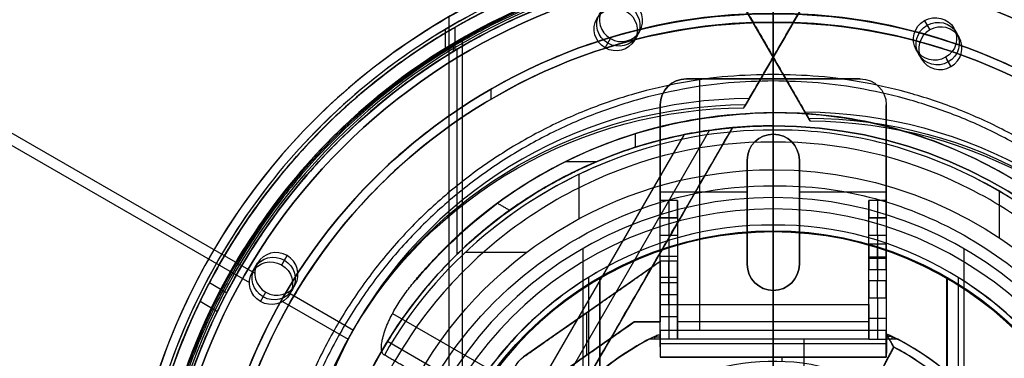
# Model space of a CAD drawing. Header units: millimetres. Extents: x -602 to 602, y -660 to 383.
# Tile 8 of 13: x -87 to 27, y 25 to 64. Entities that reach past the tile are written whole.
import ezdxf

# ---------------------------------------------------------------- set-up
doc = ezdxf.new("R2010")
doc.units = ezdxf.units.MM

msp = doc.modelspace()

# ---------------------------------------------------------------- linework, layer by layer
at = {"color": 8, "true_color": 0x7f7f7f}
for p, q in [((-571.21, 330.51, 63.33), (-59.57, 35.12, 63.33)), ((-571.83, 329.44, 68.69), (-60.18, 34.04, 68.69)), ((4.25, 52.76, 53.9), (-4.66, 68.18, 53.9)), ((4.72, 68.07, 78.33), (-3.2, 54.35, 78.33)), ((-37.25, 64.64, 43.5), (-37.25, -64.64, 43.5)), ((-36.55, 63.43, 89.35), (-36.55, 60.76, 89.35)), ((17.46, 64.2, 58.01), (18.08, 63.13, 52.65)), ((17.46, 64.2, 58.01), (18.08, 63.13, 52.65)), ((-37.69, 63.16), (-37.69, 60.83)), ((-15.89, 61.93, 79.38), (-15.27, 63, 74.02)), ((20.84, 63.34, 58.57), (21.46, 62.27, 53.21)), ((-36.74, 61.56, 46.48), (-36.74, 60.65, 46.48)), ((-35.73, 62.01, 40.5), (-35.73, -62.01, 40.5)), ((-19.27, 61.07, 78.82), (-18.65, 62.14, 73.46)), ((0.76, 61.21, 75.51), (0.76, 61.21, 81.16)), ((-36.33, 60.87, 88.1), (-36.33, 37.27, 88.1)), ((-0.2, 60.47, 51.07), (-0.2, 60.47, 56.72)), ((16.51, 60.84, 58.57), (17.13, 59.77, 53.21)), ((19.9, 59.97, 59.06), (20.51, 58.91, 53.78)), ((-32.43, 56.29, 259.6), (-32.43, 55.13, 259.6)), ((-46.5, -11.88, 62.1), (-10.15, 51.08, 78.88)), ((-4.62, 51.88, 76.25), (-42.38, -13.53, 58.81)), ((-7.28, 51.57, 71.59), (-42.38, -9.23, 55.38)), ((-15.8, 51.18, 67.1), (-15.8, 49.62, 67.1)), ((-23.8, 47.97, 67.1), (-20.23, 47.97, 67.1)), ((-22.3, 46.48, 62.1), (-22.3, 41.37, 62.1)), ((26.07, 44.54, 62.1), (26.07, 39.19, 62.1)), ((-35.36, 37.52, 62.1), (-28.3, 37.52, 62.1)), ((-21.84, 37.95, 105.1), (-21.84, -37.95, 105.1)), ((21.98, 37.95, 105.1), (21.98, -37.95, 105.1)), ((-59.87, 35.22, 68.96), (-59.25, 36.29, 63.6)), ((-56.48, 36.08, 69.52), (-55.86, 37.15, 64.16)), ((-64.79, 34.03, 61.45), (-62.8, 32.87, 61.45)), ((-21.19, 34.61, 51.1), (-21.19, -34.61, 51.1)), ((-19.93, 34.64, 199.6), (-19.93, -34.64, 199.6)), ((-19.87, 34.53, 200.6), (-19.87, -34.53, 200.6)), ((20, 34.53, 200.6), (20, -34.53, 200.6)), ((20.07, 34.64, 199.6), (20.07, -34.64, 199.6)), ((21.33, 34.61, 51.1), (21.33, -34.61, 51.1)), ((-58.92, 31.86, 68.4), (-58.3, 32.93, 63.04)), ((-55.77, 32.93, 63.33), (-48.23, 28.57, 63.33)), ((-55.54, 32.72, 68.96), (-54.92, 33.79, 63.6)), ((-65.87, 31.88, 68.61), (-63.88, 30.72, 68.61)), ((-56.39, 31.85, 68.69), (-48.85, 27.5, 68.69)), ((-43.72, 30.49, 63.17), (-23.66, 18.91, 63.17)), ((-48.4, 28.3, 68.9), (-47.78, 29.37, 63.54)), ((-44.31, 27.28, 70.18), (-25.2, 16.24, 70.18))]:
    msp.add_line(p, q, dxfattribs=at)
at = {"color": 7, "true_color": 0xffffff}
for p, q in [((0.07, 70.1, 2.96), (0.07, -70.1, 2.96)), ((0.07, -70.1), (0.07, 70.1)), ((10.07, 57.5, 259.56), (-9.93, 57.5, 259.56)), ((-8.43, 57.5, 261.06), (-8.43, 28.5, 261.06)), ((0.07, 57.5, 258.06), (0.07, 51.13, 258.06)), ((0.07, 57.5, 261.06), (0.07, 57.5, 258.06)), ((0.07, 51.13, 261.06), (0.07, 51.13, 258.06)), ((-2.93, 48.13, 259.56), (-2.93, 36.13, 259.56)), ((3.07, 36.13, 259.56), (3.07, 48.13, 259.56)), ((-12.93, 44.5, 258.06), (-2.93, 44.5, 258.06)), ((3.07, 44.5, 258.06), (13.07, 44.5, 258.06)), ((-2.93, 42.13, 261.06), (-2.93, 42.13, 258.06)), ((3.07, 42.13, 261.06), (3.07, 42.13, 258.06)), ((-10.93, 41.5, 249.06), (-12.93, 41.5, 249.06)), ((-11.93, 41.5, 256.06), (-11.93, 41.5, 242.06)), ((13.07, 41.5, 248.06), (11.07, 41.5, 248.06)), ((12.07, 41.5, 256.06), (12.07, 41.5, 240.06)), ((-12.93, 39.98, 261.06), (-12.93, 39.98, 240.12)), ((13.07, 39.98, 261.06), (13.07, 39.98, 238.12)), ((-11.93, 39.5, 240.06), (-11.93, 34.61, 240.06)), ((12.07, 39.5, 238.06), (12.07, 34.22, 238.06)), ((-12.93, 36.48, 259.56), (-28.65, 25.48, 259.56)), ((-12.93, 37.06, 240.06), (-10.93, 37.06, 240.06)), ((11.07, 37, 252.56), (13.07, 37, 252.56)), ((11.07, 37, 255.56), (13.07, 37, 255.56)), ((11.07, 37, 242.56), (13.07, 37, 242.56)), ((11.07, 37, 245.56), (13.07, 37, 245.56)), ((11.07, 36.86, 238.06), (13.07, 36.86, 238.06)), ((-10.93, 35.5, 258.06), (-10.93, 35.5, 252.06)), ((-10.93, 35.5, 248.06), (-10.93, 35.5, 240.06)), ((11.07, 35.5, 258.06), (11.07, 35.5, 254.06)), ((11.07, 35.5, 254.06), (11.07, 35.5, 244.06)), ((11.07, 35.5, 244.06), (11.07, 35.5, 238.06)), ((-10.93, 34, 252.56), (-12.93, 34, 252.56)), ((-10.93, 34, 247.56), (-12.93, 34, 247.56)), ((0.07, 33.13, 261.06), (0.07, 33.13, 258.06)), ((0.07, 33.13, 258.06), (0.07, 31.5, 258.06)), ((-12.93, 26.63, 236.56), (-12.93, 32.28, 236.56)), ((-11.93, 32.65, 238.44), (-11.93, 27.5, 212.06)), ((-10.93, 31.99, 235.06), (-10.93, 29.5, 235.06)), ((11.07, 29.5, 235.06), (11.07, 31.99, 235.06)), ((12.07, 32.26, 236.44), (12.07, 27.5, 212.06)), ((13.07, 32.29, 236.56), (13.07, 26.63, 236.56)), ((-20.79, 30.98, 261.06), (-20.79, 30.98, 258.06)), ((0.07, 31.5, 258.06), (0.07, 27.5, 212.06)), ((-15.93, 29.5, 259.56), (-25.93, 22.5, 259.56)), ((-21.43, 30.53, 258.06), (-21.43, 25.65, 258.06)), ((-12.93, 29.5, 259.56), (-15.93, 29.5, 259.56)), ((-14.43, 29.5, 258.06), (-14.43, 29.5, 261.06)), ((-10.93, 30.08, 225.25), (-12.93, 30.08, 225.25)), ((11.07, 29.5, 235.06), (-10.93, 29.5, 235.06)), ((13.07, 29.88, 224.25), (11.07, 29.88, 224.25)), ((13.07, 28.5, 259.56), (-12.93, 28.5, 259.56)), ((0.07, 25.46, 223.06), (0.07, 28.5, 258.06)), ((0.07, 28.5, 258.06), (0.07, 28.5, 261.06)), ((-12.93, 27.76, 215.06), (-13.73, 27.76, 215.06)), ((-13.59, 27.83, 215.86), (-13.59, 27.5, 212.06)), ((3.57, 27.5, 212.06), (3.57, 22.73, 212.06)), ((13.92, 26.61, 220.56), (13.07, 28.14, 220.56)), ((13.74, 27.82, 215.75), (13.09, 27.82, 215.75)), ((13.49, 27.38, 223.06), (13.49, 27.38, 218.06)), ((13.72, 27.83, 215.86), (13.72, 27.5, 212.06)), ((13.07, 26.98, 240.56), (-12.93, 26.98, 240.56)), ((13.92, 26.61, 217.06), (12.07, 23.06, 217.06)), ((13.92, 26.61, 223.06), (13.92, 26.61, 216.06)), ((-28.65, 25.48, 261.06), (-28.65, 25.48, 258.06)), ((-20.93, 26, 258.06), (-20.93, 26, 261.06)), ((13.07, 25.46, 220.56), (-12.93, 25.46, 220.56)), ((0.07, 25.46, 218.06), (0.07, 25.46, 223.06)), ((1.07, 25.46, 218.06), (1.07, 24.98, 218.06))]:
    msp.add_line(p, q, dxfattribs=at)
at = {"color": 8, "true_color": 0x7f7f7f}
for centre, radius, start, end in [((0.07, 0, 43.5), 74.64, 90, 270), ((0.07, 0, 22.27), 74.64, 90, 270), ((0.07, 0, 43.5), 74.64, 270, 90), ((0.07, 0, 22.27), 74.64, 270, 90), ((0.07, 0, 89.35), 73.24, 90, 270), ((0.07, 0, 68.66), 73.24, 90, 127.2718), ((0.07, 0, 89.35), 73.24, 270, 90), ((0.07, 0, 68.66), 73.24, 34.0319, 90), ((0.07, 0, 20.25), 71.6, 90, 270), ((0.07, 0, 20.25), 71.6, 270, 90), ((0.07, 0, 89.03), 71.21, 90, 270), ((0.07, 0, 67.91), 70.94, 90, 129.3128), ((0.07, 0, 89.03), 71.21, 270, 90), ((0.07, 0, 67.91), 70.94, 36.8013, 90), ((0.07, 0), 73.6, 112.5, 136.9713), ((0.07, 0, 46.48), 71.74, 112.5, 247.5), ((0.07, 0, 245.66), 65, 90, 270), ((0.07, 0, 88.1), 70.94, 112.5, 135), ((0.07, 0, 245.66), 65, 270, 90), ((0.07, 0, 245.66), 64, 90, 270), ((0.07, 0, 245.66), 64, 270, 90), ((0.07, 0, 65.6), 53.58, 90, 133.7273), ((0.07, 0, 67.1), 53.58, 90, 126.3077), ((0.07, 0, 67.1), 53.58, 270, 90), ((0.07, 0, 65.6), 53.58, 270, 90), ((0.07, 0, 67.1), 52.09, 90, 125.5862), ((0.07, 0, 77.6), 52.09, 90, 95.1636), ((0.07, 0, 67.1), 52.09, 270, 90), ((0.07, 0, 77.6), 52.09, 270, 90), ((0.07, 0, 77.6), 52.09, 109.8895, 270), ((0.07, 0, 62.1), 51.59, 111.4877, 128.4966), ((0.07, 0, 62.1), 51.59, 36.1247, 64.2857), ((0.07, 0), 73.6, 141.6008, 216.9236), ((0.07, 0, 105.1), 43.82, 90, 270), ((0.07, 0, 105.1), 43.82, 270, 90), ((0.07, 0, 52.51), 42.51, 90, 270), ((0.07, 0, 52.51), 42.51, 270, 90), ((0.07, 0, 200.6), 39.87, 90, 270), ((0.07, 0, 200.6), 39.87, 270, 90), ((0.07, 0, 51.1), 40.63, 120, 150), ((0.07, 0, 51.1), 40.63, 30, 60), ((0.07, 0, 68.66), 73.24, 154.0319, 247.2599), ((0.07, 0, 67.91), 70.94, 156.7988, 249.3113), ((0.07, 0, 88.1), 70.94, 157.5, 202.5)]:
    msp.add_arc(centre, radius, start, end, dxfattribs=at)
at = {"color": 8, "true_color": 0x7f7f7f, "extrusion": (0, 0, -1)}
for centre, radius, start, end in [((-0.07, 0, -40.5), 71.6, 270, 90), ((-0.07, 0), 71.6, 270, 90), ((-0.07, 0, -40.5), 71.6, 90, 270), ((-0.07, 0), 71.6, 90, 270), ((-0.07, 0, -89.35), 70.94, 270, 90), ((-0.07, 0, -46.48), 70.94, 270, 90), ((-0.07, 0, -89.35), 70.94, 90, 270), ((-0.07, 0, -46.48), 70.94, 90, 270), ((-0.07, 0, -259.6), 65, 270, 90), ((-0.07, 0, -259.6), 65, 90, 270), ((-0.07, 0, -259.6), 64, 270, 90), ((-0.07, 0, -259.6), 64, 90, 270), ((-0.07, 0, -88.1), 52.09, 270, 90), ((-0.07, 0, -88.1), 52.09, 90, 270), ((-0.07, 0, -62.1), 47.03, 29.8455, 90), ((-0.07, 0, -62.1), 47.03, 90, 270), ((-0.07, 0, -199.6), 40, 270, 90), ((-0.07, 0, -199.6), 40, 90, 270)]:
    msp.add_arc(centre, radius, start, end, dxfattribs=at)
at = {"color": 7, "true_color": 0xffffff}
for centre, radius, start, end in [((0.07, 0), 70.1, 0, 180), ((-9.93, 54.5, 258.06), 3, 90, 180), ((0.07, 48.13, 258.06), 3, 0, 180), ((0.07, 36.13, 258.06), 3, 180, 0), ((0.07, 0, 215.06), 31, 116.4258, 140.732), ((0.07, 0, 212.06), 31, 117.4893, 140.732), ((0.07, 0, 223.06), 31, 294.7939, 65.2061), ((0.07, 0, 217.56), 31, 295.5081, 64.4919), ((0.07, 0, 212.06), 31, 297.4893, 62.5107)]:
    msp.add_arc(centre, radius, start, end, dxfattribs=at)
at = {"color": 7, "true_color": 0xffffff, "extrusion": (0, 0, -1)}
for centre, radius, start, end in [((-0.07, 0, -2.96), 70.1, 360, 180), ((-0.07, 0, -1.48), 70.1, 360, 180), ((9.93, 54.5, -261.06), 3, 0, 90), ((9.93, 54.5, -259.56), 3, 0, 90), ((-10.07, 54.5, -261.06), 3, 90, 180), ((-10.07, 54.5, -258.06), 3, 90, 180), ((-10.07, 54.5, -259.56), 3, 90, 180), ((-0.07, 48.13, -261.06), 3, 0, 180), ((-0.07, 48.13, -259.56), 3, 360, 180), ((-0.07, 36.13, -261.06), 3, 180, 0), ((-0.07, 36.13, -259.56), 3, 180, 360), ((-0.07, 0, -218.06), 25, 32.6836, 176.5602), ((-0.07, 0, -223.06), 30, 117.5, 242.5), ((-0.07, 0, -219.56), 30, 117.5, 242.5), ((26.93, 23.02, -261.06), 3, 0, 55.008), ((26.93, 23.02, -258.06), 3, 0, 55.008), ((26.93, 23.02, -259.56), 3, 0, 55.008)]:
    msp.add_arc(centre, radius, start, end, dxfattribs=at)
at = {"color": 8, "true_color": 0x7f7f7f, "extrusion": (0.112476, 0.194813, -0.97437)}
for centre, radius, start, end in [((47.23, 62.37, -64.32), 2.5, 270, 90), ((47.23, 62.37, -67.07), 2.5, 270, 90), ((47.23, 62.37, -64.32), 2.5, 90, 270), ((47.23, 62.37, -67.07), 2.5, 90, 270), ((2.29, 15.8, -65.16), 53.78, 300.9456, 59.0544), ((2.29, 15.8, -67.07), 53.78, 300.9456, 59.0544), ((66.95, 16.06, -64.32), 2.5, 270, 90), ((66.95, 16.06, -67.07), 2.5, 270, 90), ((66.95, 16.06, -64.32), 2.5, 90, 270), ((66.95, 16.06, -67.07), 2.5, 90, 270)]:
    msp.add_arc(centre, radius, start, end, dxfattribs=at)
at = {"color": 8, "true_color": 0x7f7f7f, "extrusion": (-0.112476, -0.194813, 0.97437)}
for centre, radius, start, end in [((-47.23, 62.37, 61.57), 2.5, 90, 270), ((-47.23, 62.37, 61.57), 2.5, 270, 90), ((-2.29, 15.8, 61.57), 53.78, 120.9456, 239.0544), ((-66.95, 16.06, 61.57), 2.5, 90, 270), ((-66.95, 16.06, 61.57), 2.5, 270, 90)]:
    msp.add_arc(centre, radius, start, end, dxfattribs=at)
at = {"color": 8, "true_color": 0x7f7f7f, "extrusion": (1, 0, 0)}
for radius, start in [(33.13, 284.204), (32.13, 284.4245)]:
    msp.add_arc((31.87, 231.72, 0.07), radius, start, 0, dxfattribs=at)
at = {"color": 8, "true_color": 0x7f7f7f, "extrusion": (0.112476, -0.194813, -0.97437)}
for centre, radius, start, end in [((47.22, -30.12, -67.07), 2.5, 270, 90), ((47.22, -30.12, -67.07), 2.5, 90, 270), ((47.22, -30.12, -64.32), 2.5, 90, 270), ((47.22, -30.12, -64.32), 2.5, 270, 90), ((2.4, 15.8, -67.07), 53.78, 300.9456, 59.0544), ((2.4, 15.8, -63.47), 53.78, 300.9456, 59.0544)]:
    msp.add_arc(centre, radius, start, end, dxfattribs=at)
at = {"color": 8, "true_color": 0x7f7f7f, "extrusion": (-0.112476, 0.194813, 0.97437)}
for centre, radius, start, end in [((-47.22, -30.12, 61.57), 2.5, 90, 270), ((-47.22, -30.12, 61.57), 2.5, 270, 90), ((-2.4, 15.8, 61.57), 53.78, 120.9456, 239.0544)]:
    msp.add_arc(centre, radius, start, end, dxfattribs=at)
at = {"color": 7, "true_color": 0xffffff, "extrusion": (1, 0, 0)}
for centre, radius, start, end in [((43.5, 256.06, -12.93), 2, 90, 180), ((43.5, 256.06, -11.93), 2, 90, 180), ((43.5, 256.06, 11.07), 2, 90, 180), ((43.5, 256.06, 12.07), 2, 90, 180), ((39.5, 242.06, -12.93), 2, 270, 0), ((39.5, 240.06, 11.07), 2, 270, 0), ((39.5, 240.06, 12.07), 2, 270, 0), ((37, 254.06, 11.07), 1.5, 180, 0), ((37, 254.06, 11.07), 1.5, 0, 180), ((37, 244.06, 11.07), 1.5, 180, 0), ((37, 244.06, 11.07), 1.5, 0, 180), ((37, 254.06, 12.07), 1.5, 180, 0), ((37, 254.06, 12.07), 1.5, 0, 180), ((37, 244.06, 12.07), 1.5, 180, 0), ((37, 244.06, 12.07), 1.5, 0, 180), ((34, 250.06, -12.93), 2.5, 0, 180), ((34, 250.06, -12.93), 2.5, 180, 0), ((34.61, 238.06, -12.93), 2, 90, 168.9506), ((34.22, 236.06, 11.07), 2, 90, 168.9506)]:
    msp.add_arc(centre, radius, start, end, dxfattribs=at)
at = {"color": 7, "true_color": 0xffffff, "extrusion": (-1, 0, 0)}
for centre, radius, start, end in [((-43.5, 256.06, 10.93), 2, 0, 90), ((-43.5, 256.06, -13.07), 2, 0, 90), ((-39.5, 242.06, 11.93), 2, 180, 270), ((-39.5, 242.06, 10.93), 2, 180, 270), ((-39.5, 240.06, -13.07), 2, 180, 270), ((-37, 254.06, -13.07), 1.5, 180, 0), ((-37, 254.06, -13.07), 1.5, 0, 180), ((-37, 244.06, -13.07), 1.5, 180, 0), ((-37, 244.06, -13.07), 1.5, 0, 180), ((-34, 250.06, 11.93), 2.5, 0, 180), ((-34, 250.06, 11.93), 2.5, 180, 0), ((-34, 250.06, 10.93), 2.5, 0, 180), ((-34, 250.06, 10.93), 2.5, 180, 0), ((-34.61, 238.06, 11.93), 2, 11.0494, 90), ((-34.61, 238.06, 10.93), 2, 11.0494, 90), ((-34.22, 236.06, -12.07), 2, 11.0494, 90), ((-34.22, 236.06, -13.07), 2, 11.0494, 90)]:
    msp.add_arc(centre, radius, start, end, dxfattribs=at)
at = {"color": 7, "true_color": 0xffffff, "extrusion": (-3.78754e-08, 3.09653e-08, -1)}
msp.add_arc((-0.07, 0, -218.06), 31, 39.268, 64.6792, dxfattribs=at)
at = {"color": 8, "true_color": 0x7f7f7f}
for points, degree in [([(-601.79, 277.55, 54.86), (-56.2, -37.45, 54.86)], 1), ([(-601.77, 277.58, 50.25), (-56.18, -37.42, 50.25)], 1), ([(-601.17, 278.62, 49.5), (-55.58, -36.38, 49.5)], 1), ([(-602.17, 276.9, 53.66), (-56.57, -38.1, 53.66)], 1), ([(0.07, 74.64, 1.04), (-9.74, 74.74, 1.04), (-29.22, 70.71, 1.04), (-54.09, 54.16, 1.04), (-70.68, 29.3, 1.04), (-76.51, 0, 1.04), (-70.68, -29.3, 1.04), (-54.09, -54.16, 1.04), (-29.22, -70.71, 1.04), (-9.74, -74.74, 1.04), (0.07, -74.64, 1.04)], 3), ([(0.07, -74.64, 1.04), (9.88, -74.74, 1.04), (29.36, -70.71, 1.04), (54.22, -54.16, 1.04), (70.82, -29.3, 1.04), (76.65, 0, 1.04), (70.82, 29.3, 1.04), (54.22, 54.16, 1.04), (29.36, 70.71, 1.04), (9.88, 74.74, 1.04), (0.07, 74.64, 1.04)], 3), ([(0.07, 18.14, 43.5), (0.07, 74.64, 43.5)], 1), ([(0.07, 73.24, 47.98), (-9.56, 73.34, 47.98), (-28.67, 69.38, 47.98), (-53.08, 53.15, 47.98), (-69.36, 28.76, 47.98), (-75.08, 0, 47.98), (-69.36, -28.76, 47.98), (-53.08, -53.15, 47.98), (-28.67, -69.38, 47.98), (-9.56, -73.34, 47.98), (0.07, -73.24, 47.98)], 3), ([(0.07, -73.24, 47.98), (9.69, -73.34, 47.98), (28.81, -69.38, 47.98), (53.21, -53.15, 47.98), (69.5, -28.76, 47.98), (75.22, 0, 47.98), (69.5, 28.76, 47.98), (53.21, 53.15, 47.98), (28.81, 69.38, 47.98), (9.69, 73.34, 47.98), (0.07, 73.24, 47.98)], 3), ([(0.07, -71.6, 40.5), (0.07, 71.6, 40.5)], 1), ([(0.07, 50.2, 103.06), (0.07, 71.21, 89.03)], 1), ([(0.07, 52.09, 88.1), (0.07, 70.94, 88.1)], 1), ([(-28.1, 68), (-36.99, 64.29), (-53.34, 53.41), (-69.7, 28.9), (-75.45, 0), (-69.7, -28.9), (-58.79, -45.24), (-51.98, -52.04)], 3), ([(-4.23, 67.45, 54.86), (3.71, 53.69, 58.53)], 1), ([(4.35, 67.41, 77.17), (-2.69, 55.23, 73.92)], 1), ([(-27.39, 66.28, 46.48), (-36.05, 62.66, 46.48), (-51.99, 52.06, 46.48), (-67.94, 28.17, 46.48), (-73.54, 0, 46.48), (-67.94, -28.17, 46.48), (-51.99, -52.06, 46.48), (-36.05, -62.66, 46.48), (-27.39, -66.28, 46.48)], 3), ([(-3.62, 66.38, 49.5), (4.33, 52.61, 53.17)], 1), ([(-3.31, 54.16, 79.28), (3.73, 66.34, 82.52)], 1), ([(0.07, 65, 231.72), (-8.48, 65.09, 231.72), (-25.44, 61.58, 231.72), (-47.1, 47.17, 231.72), (-61.55, 25.52, 231.72), (-66.63, 0, 231.72), (-61.55, -25.52, 231.72), (-47.1, -47.17, 231.72), (-25.44, -61.58, 231.72), (-8.48, -65.09, 231.72), (0.07, -65, 231.72)], 3), ([(-27.08, 65.54, 88.1), (-35.65, 61.96, 88.1), (-43.53, 56.72, 88.1), (-50.09, 50.16, 88.1)], 3), ([(0.07, -65, 231.72), (8.61, -65.09, 231.72), (25.57, -61.58, 231.72), (47.23, -47.17, 231.72), (61.68, -25.52, 231.72), (66.76, 0, 231.72), (61.68, 25.52, 231.72), (47.23, 47.17, 231.72), (25.57, 61.58, 231.72), (8.61, 65.09, 231.72), (0.07, 65, 231.72)], 3), ([(0.07, 64, 259.6), (0.07, 65, 259.6)], 1), ([(0.07, 64, 231.72), (-8.34, 64.08, 231.72), (-25.05, 60.63, 231.72), (-46.37, 46.44, 231.72), (-60.6, 25.13, 231.72), (-65.6, 0, 231.72), (-60.6, -25.13, 231.72), (-46.37, -46.44, 231.72), (-25.05, -60.63, 231.72), (-8.34, -64.08, 231.72), (0.07, -64, 231.72)], 3), ([(0.07, -64, 231.72), (8.48, -64.08, 231.72), (25.18, -60.63, 231.72), (46.5, -46.44, 231.72), (60.73, -25.13, 231.72), (65.73, 0, 231.72), (60.73, 25.13, 231.72), (46.5, 46.44, 231.72), (25.18, 60.63, 231.72), (8.48, 64.08, 231.72), (0.07, 64, 231.72)], 3), ([(0.07, 64, 259.6), (0.07, 64, 231.72)], 1), ([(17.46, 64.2, 58.01), (18.08, 63.13, 52.65)], 1), ([(-19.27, 61.07, 78.82), (-18.65, 62.14, 73.46)], 1), ([(20.51, 58.91, 53.78), (19.9, 59.98, 59.13)], 1), ([(-3.31, 54.16, 79.28), (-2.69, 55.23, 73.92)], 1), ([(0.07, 53.58, 64.09), (-8.35, 53.41, 64.09), (-23.69, 49.95, 64.09), (-36.06, 40.23, 64.09), (-41.5, 33.81, 64.09)], 3), ([(0.07, -53.58, 64.09), (8.14, -53.7, 64.09), (24.08, -49.87, 64.09), (43.4, -34.56, 64.09), (54.09, -12.33, 64.09), (54.09, 12.33, 64.09), (43.4, 34.56, 64.09), (24.08, 49.87, 64.09), (8.14, 53.7, 64.09), (0.07, 53.58, 64.09)], 3), ([(0.07, 52.09, 67.1), (0.07, 53.58, 67.1)], 1), ([(0.07, 53.58, 67.1), (0.07, 53.58, 64.09)], 1), ([(4.33, 52.61, 53.17), (3.71, 53.69, 58.53)], 1), ([(0.07, 51.59, 62.1), (-6.05, 51.63, 62.1), (-18.08, 49.41, 62.1), (-33.85, 40.24, 62.1), (-41.7, 30.95, 62.1), (-44.67, 25.69, 62.1)], 3), ([(-43.37, -15.23, 61.79), (-4.62, 51.88, 79.68)], 1), ([(-4.62, 51.88, 71.96), (-41.52, -12.03, 54.92)], 1), ([(-4.62, 51.88, 71.96), (-4.62, 51.88, 79.68)], 1), ([(0.07, 52.09, 88.1), (0.07, 52.09, 67.1)], 1), ([(22.45, 46.48, 62.1), (15.51, 49.86, 62.1), (7.84, 51.7, 62.1), (0.07, 51.59, 62.1)], 3), ([(0.07, 47.03, 62.1), (0.07, 51.59, 62.1)], 1), ([(-50.09, 50.16, 88.1), (-56.66, 43.6, 88.1), (-67.18, 27.85, 88.1), (-72.72, 0, 88.1), (-67.18, -27.85, 88.1), (-56.66, -43.6, 88.1), (-50.09, -50.16, 88.1)], 3), ([(0.07, 50.2, 103.06), (-7.49, 50.31, 103.06), (-22.43, 46.73, 103.06), (-40.53, 32.38, 103.06), (-50.55, 11.55, 103.06), (-50.55, -11.55, 103.06), (-40.53, -32.38, 103.06), (-22.43, -46.73, 103.06), (-7.49, -50.31, 103.06), (0.07, -50.2, 103.06)], 3), ([(0.07, -50.2, 103.06), (7.63, -50.31, 103.06), (22.57, -46.73, 103.06), (40.67, -32.38, 103.06), (50.68, -11.55, 103.06), (50.68, 11.55, 103.06), (40.67, 32.38, 103.06), (22.57, 46.73, 103.06), (7.63, 50.31, 103.06), (0.07, 50.2, 103.06)], 3), ([(22.45, -46.48, 62.1), (29.39, -43.1, 62.1), (41.79, -33.28, 62.1), (52.08, -11.87, 62.1), (52.08, 11.87, 62.1), (41.79, 33.28, 62.1), (29.39, 43.1, 62.1), (22.45, 46.48, 62.1)], 3), ([(0.07, 45.16, 60.69), (8.05, 45.34, 60.69), (23.66, 40.86, 60.69), (41.02, 23.66, 60.69), (47.33, 0, 60.69), (41.02, -23.66, 60.69), (23.66, -40.86, 60.69), (8.05, -45.34, 60.69), (0.07, -45.16, 60.69)], 3), ([(-41.79, 16.96, 60.69), (-39.61, 22.54, 60.69), (-32.86, 32.59, 60.69), (-17.77, 42.75, 60.69), (-5.92, 45.24, 60.69), (0.07, 45.16, 60.69)], 3), ([(0.07, 45.16, 60.69), (0.07, 42.51, 52.51)], 1), ([(-31.66, 43.18, 67.1), (-30.25, 42.36, 67.1)], 1), ([(0.07, 18.12, 105.1), (0.07, 43.82, 105.1)], 1), ([(0.07, 40.63, 51.1), (-7.11, 40.79, 51.1), (-14.13, 38.77, 51.1), (-20.25, 35.19, 51.1)], 3), ([(20.38, 35.19, 51.1), (14.27, 38.77, 51.1), (7.25, 40.79, 51.1), (0.07, 40.63, 51.1)], 3), ([(0.07, 18.14, 51.1), (0.07, 40.63, 51.1)], 1), ([(0.07, 13.25, 199.6), (0.07, 40, 199.6)], 1), ([(0.07, -39.87, 200.6), (0.07, 39.87, 200.6)], 1), ([(-55.86, 37.15, 64.16), (-56.48, 36.08, 69.52)], 1), ([(-20.25, 35.19, 51.1), (-26.36, 31.6, 51.1), (-36.77, 21.28, 51.1), (-42.45, 0, 51.1), (-36.77, -21.28, 51.1), (-26.36, -31.6, 51.1), (-20.25, -35.19, 51.1)], 3), ([(20.38, -35.19, 51.1), (26.5, -31.6, 51.1), (36.91, -21.28, 51.1), (42.59, 0, 51.1), (36.91, 21.28, 51.1), (26.5, 31.6, 51.1), (20.38, 35.19, 51.1)], 3), ([(-58.92, 31.86, 68.4), (-58.3, 32.93, 63.04)], 1), ([(-40.73, 23.41, 62.1), (-44.67, 25.69, 62.1)], 1)]:
    msp.add_open_spline(points, degree=degree, dxfattribs=at)
for points, weights, knots in [([(-65.88, -31.86, 48.15), (-82.75, 3.04, 53.18), (-63.36, 36.62, 62.13), (-42.82, 72.2, 71.61), (-1.76, 73.22, 76.56)], [0.861164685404, 0.820167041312, 1, 0.811482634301, 0.865639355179], [-162.420204, -162.420204, -162.420204, -83.533367, -83.533367, 0, 0, 0]), ([(-4.89, 73.07, 83.89), (-43.84, 70.43, 78.86), (-63.36, 36.62, 69.85), (-83.75, 1.3, 60.44), (-64.47, -34.63, 55.48)], [0.861638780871, 0.819142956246, 1, 0.812581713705, 0.865016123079], [-162.369697, -162.369697, -162.369697, -82.939938, -82.939938, 0, 0, 0]), ([(65.83, -32.24, 83.89), (83.02, 2.81, 78.86), (63.5, 36.62, 69.85), (43.11, 71.94, 60.44), (2.34, 73.21, 55.48)], [0.861638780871, 0.819142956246, 1, 0.812581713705, 0.865016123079], [-162.369697, -162.369697, -162.369697, -82.939938, -82.939938, 0, 0, 0]), ([(5.45, 73.04, 48.15), (44.11, 70.2, 53.18), (63.5, 36.62, 62.13), (84.04, 1.05, 71.61), (64.39, -35.03, 76.56)], [0.861164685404, 0.820167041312, 1, 0.811482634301, 0.865639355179], [-162.420204, -162.420204, -162.420204, -83.533367, -83.533367, 0, 0, 0]), ([(0.07, 71.44, 88.61), (-71.38, 71.44, 88.61), (-71.38, 0, 88.61), (-71.38, -71.44, 88.61), (0.07, -71.44, 88.61)], [1, 0.707106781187, 1, 0.707106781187, 1], [222.862872, 222.862872, 222.862872, 334.294308, 334.294308, 445.725744, 445.725744, 445.725744]), ([(0.07, -71.44, 88.61), (71.51, -71.44, 88.61), (71.51, 0, 88.61), (71.51, 71.44, 88.61), (0.07, 71.44, 88.61)], [1, 0.707106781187, 1, 0.707106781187, 1], [0, 0, 0, 111.431436, 111.431436, 222.862872, 222.862872, 222.862872]), ([(0.07, 70.94, 76.31), (-40.89, 70.94, 71.59), (-61.37, 35.47, 62.13), (-81.29, 0.98, 52.93), (-62.2, -33.99, 48.15)], [0.868347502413, 0.807007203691, 1, 0.811314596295, 0.865736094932], [-164.264878, -164.264878, -164.264878, -80.998221, -80.998221, 0, 0, 0]), ([(-60.51, -36.92, 55.48), (-82.41, -0.98, 60.13), (-61.37, 35.47, 69.85), (-41.3, 70.23, 79.12), (-1.18, 70.93, 83.89)], [0.871188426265, 0.802734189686, 1, 0.810165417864, 0.866408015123], [-167.14182, -167.14182, -167.14182, -81.6011, -81.6011, 0, 0, 0]), ([(0.07, 70.94, 55.67), (41.03, 70.94, 60.4), (61.51, 35.47, 69.85), (81.57, 0.72, 79.12), (62.12, -34.39, 83.89)], [0.868347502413, 0.807007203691, 1, 0.810165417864, 0.866408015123], [-164.867757, -164.867757, -164.867757, -81.6011, -81.6011, 0, 0, 0]), ([(60.39, -37.34, 76.56), (82.72, -1.27, 71.92), (61.51, 35.47, 62.13), (41.59, 69.97, 52.93), (1.77, 70.92, 48.15)], [0.872072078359, 0.801476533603, 1, 0.811314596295, 0.865736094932], [-167.212828, -167.212828, -167.212828, -80.998221, -80.998221, 0, 0, 0]), ([(0.07, 58.01, 211.37), (-57.95, 58.01, 211.37), (-57.95, 0, 211.37), (-57.95, -58.01, 211.37), (0.07, -58.01, 211.37)], [0.894552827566, 0.632544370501, 0.894552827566, 0.632544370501, 0.894552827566], [0, 0, 0, 130, 130, 260, 260, 260]), ([(0.07, -58.01, 211.37), (58.08, -58.01, 211.37), (58.08, 0, 211.37), (58.08, 58.01, 211.37), (0.07, 58.01, 211.37)], [0.894552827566, 0.632544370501, 0.894552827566, 0.632544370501, 0.894552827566], [0, 0, 0, 130, 130, 260, 260, 260]), ([(0.07, 57.26, 212.03), (-57.19, 57.26, 212.03), (-57.19, 0, 212.03), (-57.19, -57.26, 212.03), (0.07, -57.26, 212.03)], [0.895143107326, 0.632961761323, 0.895143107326, 0.632961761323, 0.895143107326], [0, 0, 0, 128, 128, 256, 256, 256]), ([(0.07, -57.26, 212.03), (57.33, -57.26, 212.03), (57.33, 0, 212.03), (57.33, 57.26, 212.03), (0.07, 57.26, 212.03)], [0.895143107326, 0.632961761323, 0.895143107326, 0.632961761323, 0.895143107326], [0, 0, 0, 128, 128, 256, 256, 256]), ([(-4.62, 51.88, 79.68), (-31.53, 49.45, 76.09), (-45.04, 26.05, 69.85), (-48.06, 20.82, 68.46), (-49.81, 15.03, 67.1)], [0.859873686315, 0.823129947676, 1, 0.954182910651, 0.922700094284], [-67.380367, -67.380367, -67.380367, -12.386666, -12.386666, 0, 0, 0])]:
    msp.add_rational_spline(points, weights, degree=2, knots=knots, dxfattribs=at)
at = {"color": 7, "true_color": 0xffffff}
for points, degree in [([(-9.93, 57.5, 261.06), (-9.93, 57.5, 258.06)], 1), ([(-9.93, 57.5, 258.06), (10.07, 57.5, 258.06)], 1), ([(-9.93, 57.5, 261.06), (10.07, 57.5, 261.06)], 1), ([(10.07, 57.5, 258.06), (10.07, 57.5, 261.06)], 1), ([(-12.93, 54.5, 258.06), (-12.93, 54.5, 261.06)], 1), ([(-12.93, 36.48, 261.06), (-12.93, 54.5, 261.06)], 1), ([(-12.93, 54.5, 258.06), (-12.93, 43.5, 258.06)], 1), ([(13.07, 43.5, 258.06), (13.07, 54.5, 258.06)], 1), ([(13.07, 54.5, 258.06), (13.07, 54.5, 261.06)], 1), ([(13.07, 54.5, 261.06), (13.07, 28.5, 261.06)], 1), ([(-2.93, 48.13, 258.06), (-2.93, 48.13, 261.06)], 1), ([(-2.93, 48.13, 258.06), (-2.93, 36.13, 258.06)], 1), ([(-2.93, 36.13, 261.06), (-2.93, 48.13, 261.06)], 1), ([(3.07, 36.13, 261.06), (3.07, 48.13, 261.06)], 1), ([(3.07, 48.13, 261.06), (3.07, 48.13, 258.06)], 1), ([(3.07, 48.13, 258.06), (3.07, 36.13, 258.06)], 1), ([(-10.93, 43.5, 258.06), (-12.93, 43.5, 258.06)], 1), ([(-10.93, 43.5, 258.06), (-10.93, 31.5, 258.06)], 1), ([(11.07, 31.5, 258.06), (11.07, 43.5, 258.06)], 1), ([(13.07, 43.5, 258.06), (11.07, 43.5, 258.06)], 1), ([(-12.93, 41.5, 242.06), (-10.93, 41.5, 242.06)], 1), ([(-12.93, 41.5, 256.06), (-10.93, 41.5, 256.06)], 1), ([(-12.93, 41.5, 242.06), (-12.93, 41.5, 256.06)], 1), ([(-10.93, 41.5, 242.06), (-10.93, 41.5, 256.06)], 1), ([(11.07, 41.5, 240.06), (13.07, 41.5, 240.06)], 1), ([(11.07, 41.5, 256.06), (11.07, 41.5, 240.06)], 1), ([(11.07, 41.5, 256.06), (13.07, 41.5, 256.06)], 1), ([(13.07, 41.5, 256.06), (13.07, 41.5, 240.06)], 1), ([(-12.93, 34.61, 240.06), (-12.93, 39.5, 240.06)], 1), ([(-12.93, 39.5, 240.06), (-10.93, 39.5, 240.06)], 1), ([(-10.93, 39.5, 240.06), (-10.93, 34.61, 240.06)], 1), ([(11.07, 34.22, 238.06), (11.07, 39.5, 238.06)], 1), ([(11.07, 39.5, 238.06), (13.07, 39.5, 238.06)], 1), ([(13.07, 39.5, 238.06), (13.07, 34.22, 238.06)], 1), ([(11.07, 38.5, 254.06), (13.07, 38.5, 254.06)], 1), ([(11.07, 38.5, 244.06), (13.07, 38.5, 244.06)], 1), ([(-28.65, 25.48, 258.06), (-12.93, 36.48, 258.06)], 1), ([(-28.65, 25.48, 261.06), (-12.93, 36.48, 261.06)], 1), ([(-10.93, 36.5, 250.06), (-12.93, 36.5, 250.06)], 1), ([(-12.93, 36.48, 258.06), (-12.93, 29.5, 258.06)], 1), ([(-12.93, 36.48, 261.06), (-12.93, 36.48, 258.06)], 1), ([(-2.93, 36.13, 261.06), (-2.93, 36.13, 258.06)], 1), ([(3.07, 36.13, 258.06), (3.07, 36.13, 261.06)], 1), ([(13.07, 35.5, 254.06), (11.07, 35.5, 254.06)], 1), ([(13.07, 35.5, 244.06), (11.07, 35.5, 244.06)], 1), ([(-10.93, 34.61, 240.06), (-12.93, 34.61, 240.06)], 1), ([(13.07, 34.22, 238.06), (11.07, 34.22, 238.06)], 1), ([(-12.93, 27.5, 212.06), (-12.93, 32.65, 238.44)], 1), ([(-12.93, 32.65, 238.44), (-10.93, 32.65, 238.44)], 1), ([(-10.93, 32.65, 238.44), (-10.93, 27.5, 212.06)], 1), ([(11.07, 32.26, 236.44), (13.07, 32.26, 236.44)], 1), ([(11.07, 27.5, 212.06), (11.07, 32.26, 236.44)], 1), ([(13.07, 32.26, 236.44), (13.07, 27.5, 212.06)], 1), ([(-12.93, 31.5, 250.06), (-10.93, 31.5, 250.06)], 1), ([(-10.93, 27.5, 212.06), (-10.93, 31.5, 258.06)], 1), ([(-10.93, 31.5, 258.06), (11.07, 31.5, 258.06)], 1), ([(11.07, 31.5, 258.06), (11.07, 27.5, 212.06)], 1), ([(-25.93, 22.5, 258.06), (-15.93, 29.5, 258.06)], 1), ([(-15.93, 29.5, 261.06), (-25.93, 22.5, 261.06)], 1), ([(-12.93, 29.5, 261.06), (-15.93, 29.5, 261.06)], 1), ([(-15.93, 29.5, 261.06), (-15.93, 29.5, 258.06)], 1), ([(-15.93, 29.5, 258.06), (-12.93, 29.5, 258.06)], 1), ([(-12.93, 29.5, 258.06), (-12.93, 29.5, 261.06)], 1), ([(-12.93, 28.5, 261.06), (-12.93, 29.5, 261.06)], 1), ([(13.07, 28.5, 258.06), (-12.93, 28.5, 258.06)], 1), ([(-12.93, 28.5, 258.06), (-12.93, 25.46, 223.06)], 1), ([(13.07, 28.5, 261.06), (-12.93, 28.5, 261.06)], 1), ([(-12.93, 28.5, 261.06), (-12.93, 28.5, 258.06)], 1), ([(13.07, 25.46, 223.06), (13.07, 28.5, 258.06)], 1), ([(13.07, 28.5, 258.06), (13.07, 28.5, 261.06)], 1), ([(-14.24, 27.5, 212.06), (-14.07, 27.59, 213.1), (-13.72, 27.77, 215.14), (-13.37, 27.94, 217.1), (-13.19, 28.02, 218.06)], 3), ([(-12.93, 27.5, 212.06), (-14.24, 27.5, 212.06)], 1), ([(-13.19, 28.02, 218.06), (-12.93, 28.02, 218.06)], 1), ([(-12.93, 28.02, 218.06), (-12.93, 25.46, 218.06)], 1), ([(-12.93, 27.5, 212.06), (-12.93, 28.02, 218.06)], 1), ([(-10.93, 27.5, 212.06), (-12.93, 27.5, 212.06)], 1), ([(11.07, 27.5, 212.06), (-10.93, 27.5, 212.06)], 1), ([(11.07, 27.5, 212.06), (13.07, 27.5, 212.06)], 1), ([(13.1, 28.03, 218.06), (13.07, 28.14, 219.45)], 1), ([(13.92, 26.61, 223.06), (13.07, 28.14, 223.06)], 1), ([(13.07, 28.14, 223.06), (13.07, 28.14, 219.45)], 1), ([(13.07, 27.5, 212.06), (13.1, 28.03, 218.06)], 1), ([(13.1, 28.03, 218.06), (13.07, 25.46, 218.06)], 1), ([(14.38, 27.5, 212.06), (13.07, 27.5, 212.06)], 1), ([(13.1, 28.03, 218.06), (13.92, 26.61, 218.06)], 1), ([(13.92, 26.61, 218.06), (12.07, 23.06, 218.06)], 1), ([(12.07, 23.06, 216.06), (13.92, 26.61, 216.06)], 1), ([(13.92, 26.61, 218.06), (13.92, 26.61, 223.06)], 1), ([(13.92, 26.61, 216.06), (13.92, 26.61, 218.06)], 1), ([(-28.65, 25.48, 261.06), (-28.65, 25.48, 258.06)], 1), ([(-12.93, 25.46, 223.06), (-12.93, 25.46, 218.06)], 1), ([(-12.93, 25.46, 218.06), (13.07, 25.46, 218.06)], 1), ([(13.07, 25.46, 223.06), (-12.93, 25.46, 223.06)], 1), ([(13.07, 25.46, 218.06), (13.07, 25.46, 223.06)], 1)]:
    msp.add_open_spline(points, degree=degree, dxfattribs=at)
at = {"color": 8, "true_color": 0x7f7f7f}
for points, knots in [([(0.07, 53.58, 64.09), (0.07, 53.58, 64.03), (0.07, 53.58, 63.97), (0.07, 53.57, 63.92), (0.07, 53.57, 63.86), (0.07, 53.56, 63.8), (0.07, 53.55, 63.75), (0.07, 53.54, 63.69), (0.07, 53.53, 63.64), (0.07, 53.52, 63.58), (0.07, 53.5, 63.53), (0.07, 53.48, 63.47), (0.07, 53.47, 63.42), (0.07, 53.45, 63.37), (0.07, 53.43, 63.32), (0.07, 53.4, 63.26), (0.07, 53.38, 63.21), (0.07, 53.35, 63.16), (0.07, 53.33, 63.11), (0.07, 53.3, 63.06), (0.07, 53.27, 63.01), (0.07, 53.23, 62.97), (0.07, 53.2, 62.92), (0.07, 53.17, 62.87), (0.07, 53.13, 62.83), (0.07, 53.09, 62.78), (0.07, 53.06, 62.74), (0.07, 53.02, 62.7), (0.07, 53.01, 62.69), (0.07, 53, 62.69), (0.07, 53, 62.68), (0.07, 52.99, 62.68), (0.07, 52.99, 62.67), (0.07, 52.98, 62.66), (0.07, 52.97, 62.65), (0.07, 52.95, 62.64), (0.07, 52.94, 62.63), (0.07, 52.92, 62.61), (0.07, 52.89, 62.58), (0.07, 52.87, 62.56), (0.07, 52.82, 62.53), (0.07, 52.78, 62.49), (0.07, 52.73, 62.46), (0.07, 52.68, 62.42), (0.07, 52.63, 62.39), (0.07, 52.58, 62.36), (0.07, 52.53, 62.33), (0.07, 52.48, 62.31), (0.07, 52.43, 62.28), (0.07, 52.37, 62.26), (0.07, 52.32, 62.24), (0.07, 52.27, 62.22), (0.07, 52.21, 62.2), (0.07, 52.16, 62.18), (0.07, 52.1, 62.17), (0.07, 52.05, 62.15), (0.07, 51.99, 62.14), (0.07, 51.93, 62.13), (0.07, 51.88, 62.12), (0.07, 51.82, 62.11), (0.07, 51.76, 62.11), (0.07, 51.71, 62.1), (0.07, 51.65, 62.1), (0.07, 51.59, 62.1)], [-3.128531, -3.128531, -3.128531, -3.128531, -2.953252, -2.953252, -2.953252, -2.784281, -2.784281, -2.784281, -2.614844, -2.614844, -2.614844, -2.446773, -2.446773, -2.446773, -2.276255, -2.276255, -2.276255, -2.105627, -2.105627, -2.105627, -1.934421, -1.934421, -1.934421, -1.762183, -1.762183, -1.762183, -1.587736, -1.587736, -1.587736, -1.563673, -1.563673, -1.563673, -1.537281, -1.537281, -1.537281, -1.484913, -1.484913, -1.484913, -1.384867, -1.384867, -1.384867, -1.209852, -1.209852, -1.209852, -1.035733, -1.035733, -1.035733, -0.862197, -0.862197, -0.862197, -0.688847, -0.688847, -0.688847, -0.515279, -0.515279, -0.515279, -0.344254, -0.344254, -0.344254, -0.172582, -0.172582, -0.172582, 0, 0, 0, 0]), ([(0.07, 43.82, 105.1), (0.07, 44.01, 105.09), (0.07, 44.2, 105.08), (0.07, 44.39, 105.07), (0.07, 44.61, 105.05), (0.07, 44.83, 105.03), (0.07, 45.04, 105), (0.07, 45.26, 104.98), (0.07, 45.47, 104.94), (0.07, 45.68, 104.9), (0.07, 45.9, 104.86), (0.07, 46.11, 104.82), (0.07, 46.32, 104.76), (0.07, 46.54, 104.71), (0.07, 46.75, 104.66), (0.07, 46.96, 104.59), (0.07, 47.08, 104.56), (0.07, 47.19, 104.52), (0.07, 47.31, 104.48), (0.07, 47.49, 104.42), (0.07, 47.68, 104.35), (0.07, 47.86, 104.28), (0.07, 48.06, 104.21), (0.07, 48.26, 104.12), (0.07, 48.46, 104.03), (0.07, 48.67, 103.94), (0.07, 48.88, 103.84), (0.07, 49.08, 103.73), (0.07, 49.27, 103.63), (0.07, 49.46, 103.52), (0.07, 49.65, 103.41), (0.07, 49.84, 103.3), (0.07, 50.02, 103.19), (0.07, 50.2, 103.06)], [0, 0, 0, 0, 0.576454, 0.576454, 0.576454, 1.225276, 1.225276, 1.225276, 1.879112, 1.879112, 1.879112, 2.534007, 2.534007, 2.534007, 3.192522, 3.192522, 3.192522, 3.55868, 3.55868, 3.55868, 4.139968, 4.139968, 4.139968, 4.79954, 4.79954, 4.79954, 5.485817, 5.485817, 5.485817, 6.140028, 6.140028, 6.140028, 6.792613, 6.792613, 6.792613, 6.792613]), ([(0.07, 45.16, 60.69), (0.07, 45.18, 60.75), (0.07, 45.2, 60.8), (0.07, 45.22, 60.85), (0.07, 45.25, 60.91), (0.07, 45.27, 60.96), (0.07, 45.3, 61.01), (0.07, 45.32, 61.06), (0.07, 45.35, 61.11), (0.07, 45.38, 61.16), (0.07, 45.42, 61.21), (0.07, 45.45, 61.26), (0.07, 45.48, 61.3), (0.07, 45.52, 61.35), (0.07, 45.56, 61.39), (0.07, 45.6, 61.44), (0.07, 45.64, 61.48), (0.07, 45.68, 61.52), (0.07, 45.72, 61.56), (0.07, 45.76, 61.6), (0.07, 45.81, 61.64), (0.07, 45.85, 61.67), (0.07, 45.87, 61.68), (0.07, 45.88, 61.69), (0.07, 45.9, 61.71), (0.07, 45.94, 61.74), (0.07, 45.99, 61.77), (0.07, 46.04, 61.8), (0.07, 46.09, 61.83), (0.07, 46.14, 61.86), (0.07, 46.2, 61.89), (0.07, 46.25, 61.91), (0.07, 46.3, 61.94), (0.07, 46.35, 61.96), (0.07, 46.41, 61.98), (0.07, 46.46, 62), (0.07, 46.51, 62.01), (0.07, 46.57, 62.03), (0.07, 46.62, 62.04), (0.07, 46.68, 62.06), (0.07, 46.74, 62.07), (0.07, 46.79, 62.08), (0.07, 46.85, 62.09), (0.07, 46.91, 62.09), (0.07, 46.97, 62.1), (0.07, 47.02, 62.1), (0.07, 47.03, 62.1), (0.07, 47.03, 62.1), (0.07, 47.03, 62.1)], [-2.498112, -2.498112, -2.498112, -2.498112, -2.323546, -2.323546, -2.323546, -2.149475, -2.149475, -2.149475, -1.975513, -1.975513, -1.975513, -1.801264, -1.801264, -1.801264, -1.626389, -1.626389, -1.626389, -1.450681, -1.450681, -1.450681, -1.278197, -1.278197, -1.278197, -1.223083, -1.223083, -1.223083, -1.04734, -1.04734, -1.04734, -0.872655, -0.872655, -0.872655, -0.698872, -0.698872, -0.698872, -0.528296, -0.528296, -0.528296, -0.357374, -0.357374, -0.357374, -0.181749, -0.181749, -0.181749, -0.010133, -0.010133, -0.010133, 0, 0, 0, 0]), ([(0.07, 42.51, 52.51), (0.07, 42.5, 52.49), (0.07, 42.49, 52.47), (0.07, 42.49, 52.46), (0.07, 42.47, 52.4), (0.07, 42.45, 52.35), (0.07, 42.43, 52.3), (0.07, 42.41, 52.25), (0.07, 42.39, 52.2), (0.07, 42.36, 52.15), (0.07, 42.33, 52.1), (0.07, 42.31, 52.05), (0.07, 42.28, 52.01), (0.07, 42.25, 51.96), (0.07, 42.21, 51.91), (0.07, 42.18, 51.86), (0.07, 42.14, 51.82), (0.07, 42.11, 51.78), (0.07, 42.07, 51.74), (0.07, 42.03, 51.69), (0.07, 41.99, 51.65), (0.07, 41.95, 51.62), (0.07, 41.91, 51.58), (0.07, 41.87, 51.54), (0.07, 41.82, 51.51), (0.07, 41.81, 51.5), (0.07, 41.8, 51.49), (0.07, 41.79, 51.49), (0.07, 41.78, 51.48), (0.07, 41.77, 51.47), (0.07, 41.75, 51.46), (0.07, 41.7, 51.42), (0.07, 41.65, 51.39), (0.07, 41.6, 51.36), (0.07, 41.55, 51.33), (0.07, 41.5, 51.31), (0.07, 41.45, 51.28), (0.07, 41.4, 51.26), (0.07, 41.35, 51.24), (0.07, 41.29, 51.22), (0.07, 41.24, 51.2), (0.07, 41.19, 51.18), (0.07, 41.13, 51.17), (0.07, 41.08, 51.15), (0.07, 41.02, 51.14), (0.07, 40.97, 51.13), (0.07, 40.91, 51.12), (0.07, 40.86, 51.11), (0.07, 40.8, 51.11), (0.07, 40.74, 51.1), (0.07, 40.69, 51.1), (0.07, 40.63, 51.1)], [0, 0, 0, 0, 0.061812, 0.061812, 0.061812, 0.227215, 0.227215, 0.227215, 0.393215, 0.393215, 0.393215, 0.558327, 0.558327, 0.558327, 0.732576, 0.732576, 0.732576, 0.900699, 0.900699, 0.900699, 1.06975, 1.06975, 1.06975, 1.239919, 1.239919, 1.239919, 1.273573, 1.273573, 1.273573, 1.325831, 1.325831, 1.325831, 1.504341, 1.504341, 1.504341, 1.674369, 1.674369, 1.674369, 1.843616, 1.843616, 1.843616, 2.012354, 2.012354, 2.012354, 2.180954, 2.180954, 2.180954, 2.349809, 2.349809, 2.349809, 2.523119, 2.523119, 2.523119, 2.523119]), ([(-44.67, 25.69, 62.1), (-44.7, 25.7, 62.1), (-44.73, 25.72, 62.1), (-44.79, 25.77, 62.1), (-44.81, 25.8, 62.11), (-44.86, 25.87, 62.12), (-44.88, 25.91, 62.12), (-44.92, 26.01, 62.14), (-44.94, 26.05, 62.14), (-44.98, 26.2, 62.17), (-44.99, 26.31, 62.19), (-45.01, 26.53, 62.23), (-45.01, 26.64, 62.25), (-44.98, 26.99, 62.32), (-44.95, 27.21, 62.37), (-44.85, 27.7, 62.48), (-44.77, 27.98, 62.55), (-44.59, 28.55, 62.68), (-44.48, 28.83, 62.75), (-44.14, 29.68, 62.96), (-43.86, 30.24, 63.1), (-43.26, 31.33, 63.39), (-42.92, 31.86, 63.54), (-42.23, 32.88, 63.82), (-41.86, 33.36, 63.96), (-41.5, 33.81, 64.09)], [-9.36992, -9.36992, -9.36992, -9.36992, -9.263306, -9.263306, -9.156692, -9.156692, -9.006932, -9.006932, -8.857173, -8.857173, -8.517475, -8.517475, -8.177777, -8.177777, -7.49838, -7.49838, -6.561083, -6.561083, -5.623785, -5.623785, -3.74919, -3.74919, -1.874595, -1.874595, 0, 0, 0, 0])]:
    msp.add_open_spline(points, degree=3, knots=knots, dxfattribs=at)
for points, weights in [([(-30.25, 42.36, 67.1), (-18.73, 50.61, 70.08), (-4.62, 51.88, 71.96)], [0.881704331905, 0.840214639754, 0.859873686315]), ([(-41.5, 33.81, 64.09), (-37.18, 39.12, 65.65), (-31.66, 43.18, 67.1)], [0.942997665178, 0.905531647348, 0.883759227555])]:
    msp.add_rational_spline(points, weights, degree=2, dxfattribs=at)
at = {"color": 7, "true_color": 0xffffff}
msp.add_rational_spline([(13.07, 28.14, 219.45), (13.73, 27.84, 215.93), (14.38, 27.5, 212.06)], [0.880652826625, 0.876976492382, 0.873798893], degree=2, dxfattribs=at)
msp.add_open_spline([(13.92, -26.61, 216.06), (14.54, -26.29, 216.06), (15.15, -25.94, 216.06), (15.74, -25.58, 216.06), (16.37, -25.19, 216.06), (16.99, -24.78, 216.06), (17.59, -24.35, 216.06), (18.25, -23.88, 216.06), (18.89, -23.37, 216.06), (19.51, -22.85, 216.06), (20.24, -22.23, 216.06), (20.94, -21.57, 216.06), (21.6, -20.89, 216.06), (22.41, -20.06, 216.06), (23.17, -19.18, 216.06), (23.87, -18.26, 216.06), (24.2, -17.83, 216.06), (24.52, -17.39, 216.06), (24.83, -16.94, 216.06), (25.13, -16.5, 216.06), (25.41, -16.06, 216.06), (25.69, -15.61, 216.06), (25.72, -15.55, 216.06), (25.75, -15.5, 216.06), (25.79, -15.44, 216.06), (26.07, -14.98, 216.06), (26.33, -14.5, 216.06), (26.59, -14.02, 216.06), (26.84, -13.54, 216.06), (27.08, -13.05, 216.06), (27.31, -12.56, 216.06), (27.54, -12.06, 216.06), (27.75, -11.56, 216.06), (27.95, -11.06, 216.06), (28.16, -10.55, 216.06), (28.34, -10.04, 216.06), (28.52, -9.53, 216.06), (28.69, -9.01, 216.06), (28.85, -8.49, 216.06), (28.99, -7.96, 216.06), (29.14, -7.44, 216.06), (29.27, -6.91, 216.06), (29.38, -6.38, 216.06), (29.5, -5.85, 216.06), (29.6, -5.31, 216.06), (29.68, -4.78, 216.06), (29.77, -4.24, 216.06), (29.84, -3.7, 216.06), (29.9, -3.16, 216.06), (29.96, -2.62, 216.06), (30, -2.08, 216.06), (30.03, -1.53, 216.06), (30.05, -1.18, 216.06), (30.06, -0.82, 216.06), (30.06, -0.47, 216.06), (30.07, -0.32, 216.06), (30.07, -0.17, 216.06), (30.07, -0.02, 216.06), (30.07, 0.06, 216.06), (30.07, 0.14, 216.06), (30.07, 0.22, 216.06), (30.06, 0.76, 216.06), (30.04, 1.31, 216.06), (30.01, 1.85, 216.06), (29.98, 2.39, 216.06), (29.93, 2.93, 216.06), (29.87, 3.47, 216.06), (29.8, 4.01, 216.06), (29.73, 4.55, 216.06), (29.63, 5.09, 216.06), (29.54, 5.62, 216.06), (29.43, 6.16, 216.06), (29.31, 6.69, 216.06), (29.19, 7.22, 216.06), (29.06, 7.75, 216.06), (28.91, 8.27, 216.06), (28.76, 8.79, 216.06), (28.59, 9.31, 216.06), (28.41, 9.83, 216.06), (28.23, 10.34, 216.06), (28.04, 10.85, 216.06), (27.84, 11.35, 216.06), (27.63, 11.86, 216.06), (27.41, 12.35, 216.06), (27.18, 12.85, 216.06), (26.95, 13.34, 216.06), (26.7, 13.82, 216.06), (26.44, 14.3, 216.06), (26.26, 14.63, 216.06), (26.08, 14.95, 216.06), (25.89, 15.27, 216.06), (25.84, 15.36, 216.06), (25.78, 15.45, 216.06), (25.73, 15.54, 216.06), (25.69, 15.6, 216.06), (25.66, 15.66, 216.06), (25.62, 15.72, 216.06), (25.17, 16.46, 216.06), (24.68, 17.17, 216.06), (24.17, 17.87, 216.06), (23.53, 18.72, 216.06), (22.85, 19.54, 216.06), (22.13, 20.33, 216.06), (21.52, 20.99, 216.06), (20.89, 21.62, 216.06), (20.22, 22.22, 216.06), (19.64, 22.75, 216.06), (19.03, 23.26, 216.06), (18.4, 23.75, 216.06), (17.82, 24.2, 216.06), (17.22, 24.62, 216.06), (16.6, 25.03, 216.06), (16.03, 25.41, 216.06), (15.45, 25.77, 216.06), (14.85, 26.1, 216.06), (14.54, 26.28, 216.06), (14.23, 26.45, 216.06), (13.92, 26.61, 216.06)], degree=3, knots=[-65.463418, -65.463418, -65.463418, -65.463418, -63.372488, -63.372488, -63.372488, -61.148519, -61.148519, -61.148519, -58.711653, -58.711653, -58.711653, -55.841188, -55.841188, -55.841188, -52.362414, -52.362414, -52.362414, -50.730298, -50.730298, -50.730298, -49.146231, -49.146231, -49.146231, -48.956267, -48.956267, -48.956267, -47.323908, -47.323908, -47.323908, -45.691365, -45.691365, -45.691365, -44.058727, -44.058727, -44.058727, -42.426088, -42.426088, -42.426088, -40.793538, -40.793538, -40.793538, -39.161169, -39.161169, -39.161169, -37.529074, -37.529074, -37.529074, -35.897345, -35.897345, -35.897345, -34.266076, -34.266076, -34.266076, -33.197697, -33.197697, -33.197697, -32.751767, -32.751767, -32.751767, -32.510432, -32.510432, -32.510432, -30.879891, -30.879891, -30.879891, -29.248792, -29.248792, -29.248792, -27.617227, -27.617227, -27.617227, -25.985291, -25.985291, -25.985291, -24.353108, -24.353108, -24.353108, -22.720679, -22.720679, -22.720679, -21.088104, -21.088104, -21.088104, -19.45548, -19.45548, -19.45548, -17.822907, -17.822907, -17.822907, -16.708526, -16.708526, -16.708526, -16.395651, -16.395651, -16.395651, -16.182299, -16.182299, -16.182299, -13.59117, -13.59117, -13.59117, -10.393787, -10.393787, -10.393787, -7.706222, -7.706222, -7.706222, -5.326581, -5.326581, -5.326581, -3.113952, -3.113952, -3.113952, -1.05886, -1.05886, -1.05886, 0, 0, 0, 0], dxfattribs=at)

doc.saveas('drawing.dxf')
